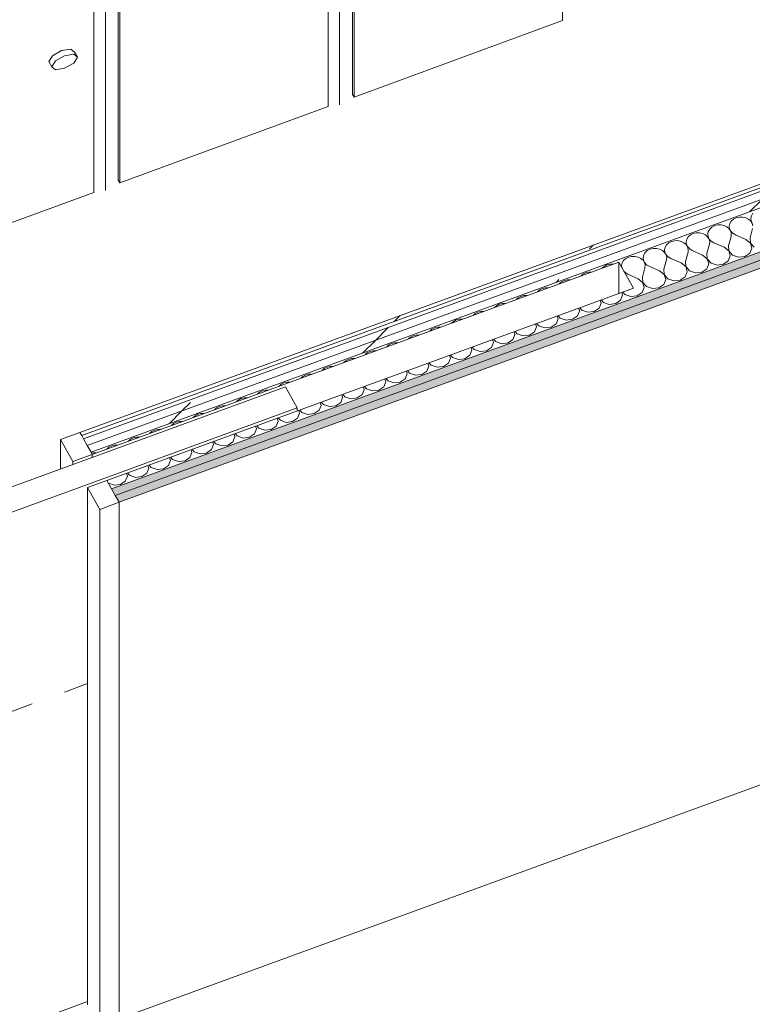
# Model space of a CAD drawing. Header units: millimetres. Extents: x -8337 to 19291, y 9509 to 21675.
# Tile 85 of 163: x 67 to 1163, y 14497 to 15970. Entities that reach past the tile are written whole.
import ezdxf

# ---------------------------------------------------------------- set-up
doc = ezdxf.new("R2010")
doc.units = ezdxf.units.MM
doc.header["$MEASUREMENT"] = 0
doc.linetypes.add('Wipeout_Contour', pattern=[1000, 0, -1000])
for name, color, linetype in [('Nuevo_08_E_Envans secs', 7, 'Continuous'), ('Nuevo_09_EI_Mobiliari general', 7, 'Continuous'), ('Nuevo_Puertas Archicad', 7, 'Continuous')]:
    doc.layers.add(name, color=color, linetype=linetype)
for name, color, linetype, lineweight in [('Nuevo_08_E_Envans secs_Pluma_Nº__1', 7, 'Continuous', 5), ('Nuevo_08_E_Envans secs_Pluma_Nº__47', 7, 'Continuous', 20), ('Nuevo_09_EI_Mobiliari general_Pluma_Nº__1', 7, 'Continuous', 5), ('Nuevo_Puertas Archicad_Pluma_Nº__1', 7, 'Continuous', 5)]:
    doc.layers.add(name, color=color, linetype=linetype, lineweight=lineweight)
for name, color, linetype, lineweight, true_color in [('Nuevo_08_E_Envans secs_Pluma_Nº__102', 7, 'Continuous', 5, 0xcccccc), ('Nuevo_08_E_Envans secs_Pluma_Nº__171', 171, 'Continuous', 13, 0xaaaaff), ('Nuevo_08_E_Envans secs_Pluma_Nº__177', 7, 'Continuous', 15, 0xf7e046), ('Nuevo_08_E_Envans secs_Pluma_Nº__79', 7, 'Continuous', 5, 0xaaffd5), ('Nuevo_Puertas Archicad_Pluma_Nº__3', 7, 'Continuous', 5, 0xa4a4a4)]:
    doc.layers.add(name, color=color, linetype=linetype, lineweight=lineweight, true_color=true_color)
pattern_1 = [(45, (0, 0), (-183.8478, 183.8478), [195, -65]), (45, (7e-14, 183.85), (-183.8478, 183.8478), [195, -65])]

# ---------------------------------------------------------------- blocks, each defined once
blk = doc.blocks.new('Elem Sección_69_1')
at = {"layer": 'Nuevo_09_EI_Mobiliari general_Pluma_Nº__1', "color": 7, "linetype": 'Continuous', "lineweight": 5}
for p, q in [((878.7, 16410.4), (878.7, 15969)), ((545.3, 15843.1), (545.3, 16302)), ((564.6, 15858.5), (564.6, 16299.9)), ((566.8, 15854.6), (566.8, 16296)), ((528.2, 16281.9), (528.2, 15840.4)), ((194.8, 15714.5), (194.8, 16173.5)), ((214.1, 15729.9), (214.1, 16171.3)), ((216.3, 15726), (216.3, 16167.5)), ((177.6, 16153.3), (177.6, 15711.8)), ((878.7, 15969), (566.8, 15854.6)), ((110, 15907.7), (115.7, 15916.3)), ((115.7, 15916.3), (129.3, 15924)), ((120.1, 15908.5), (133.7, 15916.2)), ((129.3, 15924), (143, 15926.3)), ((133.7, 15916.2), (147.4, 15918.6)), ((143, 15926.3), (148.7, 15921.9)), ((147.4, 15918.6), (153.1, 15914.1)), ((148.7, 15921.9), (153.1, 15914.1)), ((110, 15907.7), (114.4, 15900)), ((114.4, 15900), (120.1, 15908.5)), ((147.4, 15905.5), (133.7, 15897.8)), ((153.1, 15914.1), (147.4, 15905.5)), ((120.1, 15895.5), (114.4, 15900)), ((133.7, 15897.8), (120.1, 15895.5)), ((564.6, 15858.5), (566.8, 15854.6)), ((528.2, 15840.4), (216.3, 15726)), ((214.1, 15729.9), (216.3, 15726)), ((177.6, 15711.8), (-130.3, 15598.9))]:
    blk.add_line(p, q, dxfattribs=at)
blk = doc.blocks.new('*X76')
at = {"layer": 'Nuevo_08_E_Envans secs_Pluma_Nº__102', "color": 254, "linetype": 'Continuous', "lineweight": 5, "true_color": 0xcccccc}
for p, q in [((1163.5, 15680.6), (1161.4, 15677)), ((1129.2, 15665.3), (1128.3, 15661.4)), ((1131.3, 15668.8), (1129.2, 15665.3)), ((1134.6, 15671.7), (1131.3, 15668.8)), ((1138.7, 15673.8), (1134.6, 15671.7)), ((1143.4, 15674.9), (1138.7, 15673.8)), ((1148.2, 15675), (1143.4, 15674.9)), ((1153, 15673.9), (1148.2, 15675)), ((1157.1, 15671.9), (1153, 15673.9)), ((1160.5, 15669), (1157.1, 15671.9)), ((1161.4, 15677), (1160.5, 15673.2)), ((1160.5, 15673.2), (1161, 15669.2)), ((1162.7, 15665.5), (1160.5, 15669)), ((1161, 15669.2), (1162.8, 15665.6)), ((1163.6, 15661.7), (1162.7, 15665.5)), ((1074.2, 15650.3), (1070.1, 15648.2)), ((1078.9, 15651.4), (1074.2, 15650.3)), ((1083.8, 15651.4), (1078.9, 15651.4)), ((1088.5, 15650.4), (1083.8, 15651.4)), ((1092.7, 15648.4), (1088.5, 15650.4)), ((1096.9, 15653.5), (1096.1, 15649.6)), ((1099.1, 15657), (1096.9, 15653.5)), ((1102.3, 15660), (1099.1, 15657)), ((1106.5, 15662.1), (1102.3, 15660)), ((1111.1, 15663.2), (1106.5, 15662.1)), ((1116, 15663.2), (1111.1, 15663.2)), ((1120.7, 15662.2), (1116, 15663.2)), ((1124.9, 15660.1), (1120.7, 15662.2)), ((1128.2, 15657.3), (1124.9, 15660.1)), ((1130.5, 15653.8), (1128.2, 15657.3)), ((1128.3, 15661.4), (1128.8, 15657.5)), ((1128.8, 15657.5), (1130.6, 15653.8)), ((1131.4, 15649.9), (1130.5, 15653.8)), ((1130.6, 15653.8), (1133.6, 15650.7)), ((1131, 15646), (1131.4, 15649.9)), ((1133.6, 15650.7), (1137.5, 15648.3)), ((1159.4, 15643.8), (1163.2, 15657.8)), ((1037.9, 15636.4), (1034.6, 15633.5)), ((1042, 15638.5), (1037.9, 15636.4)), ((1046.7, 15639.6), (1042, 15638.5)), ((1051.6, 15639.7), (1046.7, 15639.6)), ((1056.3, 15638.6), (1051.6, 15639.7)), ((1060.5, 15636.6), (1056.3, 15638.6)), ((1063.8, 15633.7), (1060.5, 15636.6)), ((1064.7, 15641.7), (1063.9, 15637.9)), ((1063.9, 15637.9), (1064.3, 15633.9)), ((1066.9, 15645.3), (1064.7, 15641.7)), ((1070.1, 15648.2), (1066.9, 15645.3)), ((1096, 15645.5), (1092.7, 15648.4)), ((1098.2, 15642), (1096, 15645.5)), ((1096.1, 15649.6), (1096.6, 15645.7)), ((1096.6, 15645.7), (1098.4, 15642)), ((1099.2, 15638.1), (1098.2, 15642)), ((1098.4, 15642), (1101.3, 15638.9)), ((1098.8, 15634.2), (1099.2, 15638.1)), ((1101.3, 15638.9), (1105.2, 15636.6)), ((1120.7, 15629.7), (1105.2, 15636.6)), ((1127.2, 15632.1), (1131, 15646)), ((1153, 15641.5), (1137.5, 15648.3)), ((1159.9, 15636), (1153, 15641.5)), ((1159.4, 15643.8), (1160, 15636.1)), ((1162.1, 15628.4), (1159.9, 15636)), ((1160, 15636.1), (1165.5, 15629.7)), ((1002.4, 15621.7), (1000.3, 15618.2)), ((1005.7, 15624.7), (1002.4, 15621.7)), ((1009.8, 15626.8), (1005.7, 15624.7)), ((1014.5, 15627.9), (1009.8, 15626.8)), ((1019.3, 15627.9), (1014.5, 15627.9)), ((1024.1, 15626.9), (1019.3, 15627.9)), ((1028.2, 15624.8), (1024.1, 15626.9)), ((1031.6, 15622), (1028.2, 15624.8)), ((1032.5, 15630), (1031.6, 15626.1)), ((1031.6, 15626.1), (1032.1, 15622.2)), ((1033.8, 15618.5), (1031.6, 15622)), ((1032.1, 15622.2), (1033.9, 15618.5)), ((1034.6, 15633.5), (1032.5, 15630)), ((1062.7, 15608.5), (1066.6, 15622.5)), ((1066, 15630.2), (1063.8, 15633.7)), ((1064.3, 15633.9), (1066.1, 15630.3)), ((1067, 15626.4), (1066, 15630.2)), ((1066.1, 15630.3), (1069.1, 15627.2)), ((1066.6, 15622.5), (1067, 15626.4)), ((1069.1, 15627.2), (1073, 15624.8)), ((1088.5, 15617.9), (1073, 15624.8)), ((1095, 15620.3), (1098.8, 15634.2)), ((1095, 15620.3), (1095.5, 15612.5)), ((1127.6, 15624.2), (1120.7, 15629.7)), ((1127.2, 15632.1), (1127.8, 15624.3)), ((1129.9, 15616.7), (1127.6, 15624.2)), ((1127.8, 15624.3), (1133.3, 15617.9)), ((1151.8, 15616), (1159.1, 15621)), ((1159.1, 15621), (1162.1, 15628.4)), ((968, 15606.4), (967.2, 15602.6)), ((970.2, 15610), (968, 15606.4)), ((973.4, 15612.9), (970.2, 15610)), ((977.6, 15615), (973.4, 15612.9)), ((982.2, 15616.1), (977.6, 15615)), ((987.1, 15616.1), (982.2, 15616.1)), ((991.8, 15615.1), (987.1, 15616.1)), ((996, 15613.1), (991.8, 15615.1)), ((999.3, 15610.2), (996, 15613.1)), ((1001.6, 15606.7), (999.3, 15610.2)), ((1000.3, 15618.2), (999.4, 15614.3)), ((999.4, 15614.3), (999.9, 15610.4)), ((999.9, 15610.4), (1001.7, 15606.7)), ((1002.5, 15602.8), (1001.6, 15606.7)), ((1001.7, 15606.7), (1004.7, 15603.6)), ((1030.5, 15596.8), (1034.3, 15610.7)), ((1034.7, 15614.6), (1033.8, 15618.5)), ((1033.9, 15618.5), (1036.9, 15615.4)), ((1034.3, 15610.7), (1034.7, 15614.6)), ((1036.9, 15615.4), (1040.8, 15613)), ((1056.3, 15606.2), (1040.8, 15613)), ((1063.2, 15600.7), (1056.3, 15606.2)), ((1062.7, 15608.5), (1063.3, 15600.8)), ((1095.4, 15612.5), (1088.5, 15617.9)), ((1097.7, 15604.9), (1095.4, 15612.5)), ((1095.5, 15612.5), (1101.1, 15606.1)), ((1101.1, 15606.1), (1110, 15603.1)), ((1119.5, 15604.2), (1126.9, 15609.3)), ((1126.9, 15609.3), (1129.9, 15616.7)), ((1133.3, 15617.9), (1142.2, 15614.8)), ((1142.2, 15614.8), (1151.8, 15616)), ((913.1, 15591.5), (909, 15589.4)), ((917.8, 15592.6), (913.1, 15591.5)), ((922.3, 15592.6), (917.8, 15592.6)), ((941.2, 15601.1), (938.2, 15598.4)), ((945.3, 15603.2), (941.2, 15601.1)), ((950, 15604.3), (945.3, 15603.2)), ((954.5, 15604.4), (950, 15604.3)), ((967.2, 15602.6), (967.6, 15599.1)), ((970.6, 15593.8), (972.4, 15591.9)), ((972.4, 15591.9), (976.3, 15589.5)), ((998.3, 15585), (1002.1, 15598.9)), ((1002.1, 15598.9), (1002.5, 15602.8)), ((1004.7, 15603.6), (1008.6, 15601.3)), ((1024.1, 15594.4), (1008.6, 15601.3)), ((1030.9, 15588.9), (1024.1, 15594.4)), ((1030.5, 15596.8), (1031.1, 15589)), ((1062.5, 15585.7), (1065.5, 15593.1)), ((1065.5, 15593.1), (1063.2, 15600.7)), ((1063.3, 15600.8), (1068.9, 15594.4)), ((1068.9, 15594.4), (1077.7, 15591.3)), ((1077.7, 15591.3), (1087.3, 15592.5)), ((1087.3, 15592.5), (1094.7, 15597.5)), ((1094.7, 15597.5), (1097.7, 15604.9)), ((1110, 15603.1), (1119.5, 15604.2)), ((876.8, 15577.6), (873.8, 15574.9)), ((880.9, 15579.7), (876.8, 15577.6)), ((885.6, 15580.8), (880.9, 15579.7)), ((890, 15580.8), (885.6, 15580.8)), ((909, 15589.4), (906, 15586.7)), ((991.8, 15582.6), (976.3, 15589.5)), ((998.7, 15577.2), (991.8, 15582.6)), ((998.3, 15585), (998.9, 15577.2)), ((1001, 15569.6), (998.7, 15577.2)), ((998.9, 15577.2), (1004.4, 15570.8)), ((1030.2, 15574), (1033.2, 15581.4)), ((1033.2, 15581.4), (1030.9, 15588.9)), ((1031.1, 15589), (1036.6, 15582.6)), ((1036.6, 15582.6), (1045.5, 15579.5)), ((1045.5, 15579.5), (1055.1, 15580.7)), ((1055.1, 15580.7), (1062.5, 15585.7)), ((844.5, 15565.8), (841.6, 15563.1)), ((848.7, 15567.9), (844.5, 15565.8)), ((853.3, 15569), (848.7, 15567.9)), ((857.8, 15569.1), (853.3, 15569)), ((968.8, 15557.8), (967.5, 15562.2)), ((969, 15562.7), (972.2, 15559.1)), ((990.6, 15557.2), (998, 15562.2)), ((998, 15562.2), (1001, 15569.6)), ((1004.4, 15570.8), (1013.3, 15567.8)), ((1013.3, 15567.8), (1022.9, 15568.9)), ((1022.9, 15568.9), (1030.2, 15574)), ((812.3, 15554.1), (809.3, 15551.4)), ((816.4, 15556.2), (812.3, 15554.1)), ((821.1, 15557.3), (816.4, 15556.2)), ((825.6, 15557.3), (821.1, 15557.3)), ((936.6, 15546.1), (935.2, 15550.4)), ((936.8, 15551), (940, 15547.3)), ((940, 15547.3), (948.8, 15544.2)), ((958.4, 15545.4), (965.8, 15550.4)), ((965.8, 15550.4), (968.8, 15557.8)), ((972.2, 15559.1), (981.1, 15556)), ((981.1, 15556), (990.6, 15557.2)), ((752, 15532.6), (747.9, 15530.5)), ((756.7, 15533.7), (752, 15532.6)), ((761.1, 15533.8), (756.7, 15533.7)), ((780.1, 15542.3), (777.1, 15539.6)), ((784.2, 15544.4), (780.1, 15542.3)), ((788.9, 15545.5), (784.2, 15544.4)), ((793.4, 15545.5), (788.9, 15545.5)), ((901.3, 15526.9), (904.3, 15534.3)), ((904.3, 15534.3), (903, 15538.6)), ((904.6, 15539.2), (907.7, 15535.5)), ((907.7, 15535.5), (916.6, 15532.5)), ((916.6, 15532.5), (926.2, 15533.6)), ((926.2, 15533.6), (933.6, 15538.7)), ((933.6, 15538.7), (936.6, 15546.1)), ((948.8, 15544.2), (958.4, 15545.4)), ((715.6, 15518.8), (712.6, 15516.1)), ((719.8, 15520.9), (715.6, 15518.8)), ((724.4, 15522), (719.8, 15520.9)), ((728.9, 15522), (724.4, 15522)), ((747.9, 15530.5), (744.9, 15527.8)), ((869.1, 15515.1), (872.1, 15522.5)), ((872.1, 15522.5), (870.8, 15526.9)), ((872.3, 15527.4), (875.5, 15523.8)), ((875.5, 15523.8), (884.4, 15520.7)), ((884.4, 15520.7), (893.9, 15521.9)), ((893.9, 15521.9), (901.3, 15526.9)), ((683.4, 15507), (680.4, 15504.3)), ((687.5, 15509.1), (683.4, 15507)), ((692.2, 15510.2), (687.5, 15509.1)), ((696.7, 15510.2), (692.2, 15510.2)), ((807.7, 15499), (806.3, 15503.3)), ((807.9, 15503.9), (811.1, 15500.2)), ((829.5, 15498.3), (836.9, 15503.4)), ((836.9, 15503.4), (839.9, 15510.8)), ((839.9, 15510.8), (838.6, 15515.1)), ((840.1, 15515.7), (843.3, 15512)), ((843.3, 15512), (852.2, 15508.9)), ((852.2, 15508.9), (861.7, 15510.1)), ((861.7, 15510.1), (869.1, 15515.1)), ((651.2, 15495.2), (648.2, 15492.5)), ((655.3, 15497.3), (651.2, 15495.2)), ((660, 15498.4), (655.3, 15497.3)), ((664.5, 15498.5), (660, 15498.4)), ((775.4, 15487.2), (774.1, 15491.6)), ((775.7, 15492.1), (778.8, 15488.5)), ((778.8, 15488.5), (787.7, 15485.4)), ((797.3, 15486.6), (804.7, 15491.6)), ((804.7, 15491.6), (807.7, 15499)), ((811.1, 15500.2), (819.9, 15497.2)), ((819.9, 15497.2), (829.5, 15498.3)), ((590.9, 15473.8), (586.7, 15471.7)), ((595.5, 15474.9), (590.9, 15473.8)), ((600, 15474.9), (595.5, 15474.9)), ((619, 15483.5), (616, 15480.8)), ((623.1, 15485.6), (619, 15483.5)), ((627.8, 15486.7), (623.1, 15485.6)), ((632.2, 15486.7), (627.8, 15486.7)), ((740.2, 15468.1), (743.2, 15475.5)), ((743.2, 15475.5), (741.9, 15479.8)), ((743.4, 15480.4), (746.6, 15476.7)), ((746.6, 15476.7), (755.5, 15473.6)), ((755.5, 15473.6), (765, 15474.8)), ((765, 15474.8), (772.4, 15479.8)), ((772.4, 15479.8), (775.4, 15487.2)), ((787.7, 15485.4), (797.3, 15486.6)), ((554.5, 15459.9), (551.5, 15457.2)), ((558.6, 15462), (554.5, 15459.9)), ((563.3, 15463.1), (558.6, 15462)), ((567.8, 15463.2), (563.3, 15463.1)), ((586.7, 15471.7), (583.7, 15469)), ((708, 15456.3), (711, 15463.7)), ((711, 15463.7), (709.7, 15468)), ((711.2, 15468.6), (714.4, 15464.9)), ((714.4, 15464.9), (723.3, 15461.9)), ((723.3, 15461.9), (732.8, 15463)), ((732.8, 15463), (740.2, 15468.1)), ((522.3, 15448.2), (519.3, 15445.5)), ((526.4, 15450.3), (522.3, 15448.2)), ((531.1, 15451.4), (526.4, 15450.3)), ((535.6, 15451.4), (531.1, 15451.4)), ((646.5, 15440.2), (645.2, 15444.5)), ((646.8, 15445.1), (649.9, 15441.4)), ((668.4, 15439.5), (675.8, 15444.5)), ((675.8, 15444.5), (678.8, 15451.9)), ((678.8, 15451.9), (677.4, 15456.3)), ((679, 15456.8), (682.2, 15453.2)), ((682.2, 15453.2), (691, 15450.1)), ((691, 15450.1), (700.6, 15451.3)), ((700.6, 15451.3), (708, 15456.3)), ((490.1, 15436.4), (487.1, 15433.7)), ((494.2, 15438.5), (490.1, 15436.4)), ((498.9, 15439.6), (494.2, 15438.5)), ((503.3, 15439.6), (498.9, 15439.6)), ((614.3, 15428.4), (613, 15432.7)), ((614.5, 15433.3), (617.7, 15429.6)), ((617.7, 15429.6), (626.6, 15426.6)), ((636.1, 15427.7), (643.5, 15432.8)), ((643.5, 15432.8), (646.5, 15440.2)), ((649.9, 15441.4), (658.8, 15438.3)), ((658.8, 15438.3), (668.4, 15439.5)), ((429.7, 15415), (425.6, 15412.9)), ((434.4, 15416.1), (429.7, 15415)), ((438.9, 15416.1), (434.4, 15416.1)), ((457.8, 15424.6), (454.8, 15421.9)), ((462, 15426.7), (457.8, 15424.6)), ((466.6, 15427.8), (462, 15426.7)), ((471.1, 15427.9), (466.6, 15427.8)), ((579.1, 15409.2), (582.1, 15416.6)), ((582.1, 15416.6), (580.8, 15421)), ((582.3, 15421.5), (585.5, 15417.9)), ((585.5, 15417.9), (594.4, 15414.8)), ((594.4, 15414.8), (603.9, 15416)), ((603.9, 15416), (611.3, 15421)), ((611.3, 15421), (614.3, 15428.4)), ((626.6, 15426.6), (636.1, 15427.7)), ((393.4, 15401.1), (390.4, 15398.4)), ((397.5, 15403.2), (393.4, 15401.1)), ((402.2, 15404.3), (397.5, 15403.2)), ((406.7, 15404.3), (402.2, 15404.3)), ((425.6, 15412.9), (422.6, 15410.2)), ((546.9, 15397.5), (549.8, 15404.9)), ((549.8, 15404.9), (548.5, 15409.2)), ((550.1, 15409.8), (553.3, 15406.1)), ((553.3, 15406.1), (562.1, 15403)), ((562.1, 15403), (571.7, 15404.2)), ((571.7, 15404.2), (579.1, 15409.2)), ((361.2, 15389.3), (358.2, 15386.6)), ((365.3, 15391.4), (361.2, 15389.3)), ((370, 15392.5), (365.3, 15391.4)), ((374.4, 15392.6), (370, 15392.5)), ((485.4, 15381.3), (484.1, 15385.7)), ((485.6, 15386.2), (488.8, 15382.6)), ((507.2, 15380.7), (514.6, 15385.7)), ((514.6, 15385.7), (517.6, 15393.1)), ((517.6, 15393.1), (516.3, 15397.4)), ((517.8, 15398), (521, 15394.3)), ((521, 15394.3), (529.9, 15391.3)), ((529.9, 15391.3), (539.5, 15392.4)), ((539.5, 15392.4), (546.9, 15397.5)), ((328.9, 15377.6), (325.9, 15374.9)), ((333.1, 15379.7), (328.9, 15377.6)), ((337.7, 15380.8), (333.1, 15379.7)), ((342.2, 15380.8), (337.7, 15380.8)), ((453.2, 15369.6), (451.9, 15373.9)), ((453.4, 15374.5), (456.6, 15370.8)), ((456.6, 15370.8), (465.5, 15367.7)), ((475, 15368.9), (482.4, 15373.9)), ((482.4, 15373.9), (485.4, 15381.3)), ((488.8, 15382.6), (497.7, 15379.5)), ((497.7, 15379.5), (507.2, 15380.7)), ((268.6, 15356.1), (264.5, 15354)), ((273.3, 15357.2), (268.6, 15356.1)), ((277.8, 15357.3), (273.3, 15357.2)), ((296.7, 15365.8), (293.7, 15363.1)), ((300.8, 15367.9), (296.7, 15365.8)), ((305.5, 15369), (300.8, 15367.9)), ((310, 15369), (305.5, 15369)), ((417.9, 15350.4), (420.9, 15357.8)), ((420.9, 15357.8), (419.6, 15362.1)), ((421.2, 15362.7), (424.3, 15359)), ((424.3, 15359), (433.2, 15356)), ((433.2, 15356), (442.8, 15357.1)), ((442.8, 15357.1), (450.2, 15362.2)), ((450.2, 15362.2), (453.2, 15369.6)), ((465.5, 15367.7), (475, 15368.9)), ((232.3, 15342.3), (229.3, 15339.6)), ((236.4, 15344.4), (232.3, 15342.3)), ((241.1, 15345.5), (236.4, 15344.4)), ((245.5, 15345.5), (241.1, 15345.5)), ((264.5, 15354), (261.5, 15351.3)), ((385.7, 15338.6), (388.7, 15346)), ((388.7, 15346), (387.4, 15350.4)), ((388.9, 15350.9), (392.1, 15347.3)), ((392.1, 15347.3), (401, 15344.2)), ((401, 15344.2), (410.6, 15345.4)), ((410.6, 15345.4), (417.9, 15350.4)), ((200, 15330.5), (197, 15327.8)), ((204.2, 15332.6), (200, 15330.5)), ((208.8, 15333.7), (204.2, 15332.6)), ((213.3, 15333.7), (208.8, 15333.7)), ((324.3, 15322.5), (323, 15326.8)), ((324.5, 15327.4), (327.7, 15323.7)), ((346.1, 15321.8), (353.5, 15326.9)), ((353.5, 15326.9), (356.5, 15334.3)), ((356.5, 15334.3), (355.2, 15338.6)), ((356.7, 15339.2), (359.9, 15335.5)), ((359.9, 15335.5), (368.8, 15332.4)), ((368.8, 15332.4), (378.3, 15333.6)), ((378.3, 15333.6), (385.7, 15338.6)), ((176.6, 15321.9), (174.1, 15321.4)), ((181.1, 15322), (176.6, 15321.9)), ((289, 15303.3), (292, 15310.7)), ((292, 15310.7), (290.7, 15315.1)), ((292.3, 15315.6), (295.4, 15312)), ((295.4, 15312), (304.3, 15308.9)), ((313.9, 15310.1), (321.3, 15315.1)), ((321.3, 15315.1), (324.3, 15322.5)), ((327.7, 15323.7), (336.6, 15320.7)), ((336.6, 15320.7), (346.1, 15321.8)), ((256.8, 15291.6), (259.8, 15299)), ((259.8, 15299), (258.5, 15303.3)), ((260, 15303.9), (263.2, 15300.2)), ((263.2, 15300.2), (272.1, 15297.1)), ((272.1, 15297.1), (281.7, 15298.3)), ((281.7, 15298.3), (289, 15303.3)), ((304.3, 15308.9), (313.9, 15310.1)), ((224.6, 15279.8), (227.6, 15287.2)), ((227.6, 15287.2), (226.3, 15291.5)), ((227.8, 15292.1), (231, 15288.4)), ((231, 15288.4), (239.9, 15285.4)), ((239.9, 15285.4), (249.4, 15286.5)), ((249.4, 15286.5), (256.8, 15291.6)), ((199.3, 15276.5), (207.7, 15273.6)), ((207.7, 15273.6), (217.2, 15274.8)), ((217.2, 15274.8), (224.6, 15279.8))]:
    blk.add_line(p, q, dxfattribs=at)
blk = doc.blocks.new('Elem Sección_70_1')
at = {"layer": 'Nuevo_08_E_Envans secs_Pluma_Nº__79', "linetype": 'Continuous', "lineweight": 5, "true_color": 0xaaffd5}
for points in [[(203.9, 15268.3), (209.6, 15258.2), (1351.6, 15675.2), (1364.2, 15679.8), (1358.5, 15689.9)], [(1351.6, 15675.2), (209.6, 15258.2), (215.3, 15248.1), (1357.3, 15665.1)]]:
    blk.add_hatch(color=121, dxfattribs=at).paths.add_polyline_path(points)
at = {"layer": 'Nuevo_08_E_Envans secs_Pluma_Nº__47', "color": 7, "linetype": 'Continuous', "lineweight": 20}
blk.add_line((215.3, 14474.8), (1344.8, 14887.2), dxfattribs=at)
at = {"layer": 'Nuevo_08_E_Envans secs', "lineweight": 0}
blk.add_blockref('*X76', (0, 0), dxfattribs=at)
at = {"color": 254, "linetype": 'Wipeout_Contour', "lineweight": 0, "ltscale": 62516.996499}
blk.add_wipeout([(156.6, 15352.5), (159.3, 15347.8), (1493.6, 15835), (1491, 15839.7)], dxfattribs=at).dxf.layer = 'Nuevo_08_E_Envans secs'
at = {"layer": 'Nuevo_08_E_Envans secs_Pluma_Nº__171', "linetype": 'Continuous', "lineweight": 13, "true_color": 0xaaaaff}
h = blk.add_hatch(dxfattribs=at)
h.set_pattern_fill('Panellat_HPL_0001', color=161, style=0, pattern_type=2)
h.set_pattern_definition(pattern_1)
h.paths.add_polyline_path([(156.6, 15352.5), (159.3, 15347.8), (1493.6, 15835), (1491, 15839.7)])
at = {"color": 254, "linetype": 'Wipeout_Contour', "lineweight": 0, "ltscale": 62470.209768}
blk.add_wipeout([(161.9, 15343.1), (167.6, 15333), (1501.9, 15820.2), (1496.2, 15830.4)], dxfattribs=at).dxf.layer = 'Nuevo_08_E_Envans secs'
at = {"layer": 'Nuevo_08_E_Envans secs_Pluma_Nº__177', "linetype": 'Continuous', "lineweight": 15, "true_color": 0xf7e046}
h = blk.add_hatch(dxfattribs=at)
h.set_pattern_fill('Panellat_HPL_0001', color=53, style=0, pattern_type=2)
h.set_pattern_definition(pattern_1)
h.paths.add_polyline_path([(161.9, 15343.1), (167.6, 15333), (1501.9, 15820.2), (1496.2, 15830.4)])
at = {"color": 254, "linetype": 'Wipeout_Contour', "lineweight": 0, "ltscale": 62430.979852}
blk.add_wipeout([(167.6, 15333), (173.3, 15322.9), (1507.6, 15810.1), (1501.9, 15820.2)], dxfattribs=at).dxf.layer = 'Nuevo_08_E_Envans secs'
at = {"layer": 'Nuevo_08_E_Envans secs_Pluma_Nº__177', "linetype": 'Continuous', "lineweight": 15, "true_color": 0xf7e046}
h = blk.add_hatch(dxfattribs=at)
h.set_pattern_fill('Panellat_HPL_0001', color=53, style=0, pattern_type=2)
h.set_pattern_definition(pattern_1)
h.paths.add_polyline_path([(167.6, 15333), (173.3, 15322.9), (1507.6, 15810.1), (1501.9, 15820.2)])
at = {"layer": 'Nuevo_08_E_Envans secs_Pluma_Nº__1', "color": 7, "linetype": 'Continuous', "lineweight": 5}
for p, q in [((1491, 15839.7), (156.6, 15352.5)), ((1493.6, 15835), (159.3, 15347.8)), ((1496.2, 15830.4), (161.9, 15343.1)), ((1501.9, 15820.2), (167.6, 15333)), ((1507.6, 15810.1), (173.3, 15322.9)), ((1358.5, 15689.9), (203.9, 15268.3)), ((1351.6, 15675.2), (209.6, 15258.2)), ((1344.8, 15660.5), (215.3, 15248.1)), ((962.9, 15607.5), (175, 15319.8)), ((962.9, 15607.5), (984.8, 15568.5)), ((984.8, 15568.5), (196.9, 15280.8))]:
    blk.add_line(p, q, dxfattribs=at)
at = {"layer": 'Nuevo_08_E_Envans secs_Pluma_Nº__47', "color": 7, "linetype": 'Continuous', "lineweight": 20}
blk.add_line((962.9, 15607.5), (962.9, 15560.5), dxfattribs=at)
blk = doc.blocks.new('Elem Sección_110_1')
at = {"layer": 'Nuevo_Puertas Archicad', "linetype": 'Continuous', "lineweight": 0, "true_color": 0xffffff}
h = blk.add_hatch(dxfattribs=at)
h.set_pattern_fill('Hormigón_en_Masa_0001', style=0, pattern_type=2)
h.set_pattern_definition([(0, (0, 0), (0, 779.423), [48.75, -401.25]), (0, (225, 389.7), (0, 779.423), [48.75, -401.25]), (60, (0, 0), (-675, 389.71), [48.75, -401.25]), (60, (450, 0), (-675, 389.71), [48.75, -401.25]), (120, (48.75, 0), (675, 389.71), [48.75, -401.25]), (120, (498.75, 0), (675, 389.71), [48.75, -401.25]), (0, (0, 75), (0, 150), [0, -150, 0, -225]), (45, (75, 75), (-106.066, 106.066), [0, -112.5, 0, -187.5])])
h.paths.add_polyline_path([(-347.8, 15124.2), (-330.3, 15093), (481.8, 15389.5), (464.3, 15420.7)])
at = {"layer": 'Nuevo_Puertas Archicad_Pluma_Nº__1', "color": 7, "linetype": 'Continuous', "lineweight": 5}
for p, q in [((464.3, 15420.7), (-347.8, 15124.2)), ((464.3, 15420.7), (481.8, 15389.5)), ((481.8, 15389.5), (-330.3, 15093)), ((156.6, 15352.5), (127.6, 15341.9)), ((127.6, 15341.9), (146, 15309.2)), ((175, 15319.8), (146, 15309.2)), ((196.9, 15280.8), (167.9, 15270.2)), ((167.9, 15270.2), (186.3, 15237.5)), ((215.3, 15248.1), (186.3, 15237.5))]:
    blk.add_line(p, q, dxfattribs=at)
at = {"layer": 'Nuevo_Puertas Archicad_Pluma_Nº__1', "color": 7, "linetype": 'Continuous', "lineweight": 5, "flags": 128}
for points in [[(156.6, 15352.5), (159.3, 15347.8), (161.9, 15343.1), (167.6, 15333), (173.3, 15322.9), (175, 15319.8)], [(196.9, 15280.8), (203.9, 15268.3), (209.6, 15258.2), (215.3, 15248.1)]]:
    blk.add_lwpolyline(points, dxfattribs=at)
at = {"layer": 'Nuevo_Puertas Archicad_Pluma_Nº__3', "color": 253, "linetype": 'Continuous', "lineweight": 5, "true_color": 0xa4a4a4}
for p, q in [((481.8, 15389.5), (481.8, 15384.8)), ((127.6, 15341.9), (127.6, 15297.8)), ((175, 15315.1), (175, 15319.8)), ((146, 15309.2), (146, 15304.5)), ((167.9, 14496), (167.9, 15270.2)), ((186.3, 15237.5), (186.3, 14464.2)), ((215.3, 14474.8), (215.3, 15248.1)), ((133.8, 14964.1), (167.9, 14976.6)), ((8.1, 14918.2), (85.4, 14946.4)), ((167.9, 14500.7), (-330.3, 14318.8))]:
    blk.add_line(p, q, dxfattribs=at)

msp = doc.modelspace()

# ---------------------------------------------------------------- block references
at = {"layer": 'Nuevo_09_EI_Mobiliari general', "lineweight": 0}
msp.add_blockref('Elem Sección_69_1', (0, 0), dxfattribs=at)

# ---------------------------------------------------------------- next in the draw order: block references
at = {"layer": 'Nuevo_08_E_Envans secs', "lineweight": 0}
msp.add_blockref('Elem Sección_70_1', (0, 0), dxfattribs=at)

# ---------------------------------------------------------------- next in the draw order: block references
at = {"layer": 'Nuevo_Puertas Archicad', "lineweight": 0}
msp.add_blockref('Elem Sección_110_1', (0, 0), dxfattribs=at)

doc.saveas('drawing.dxf')
